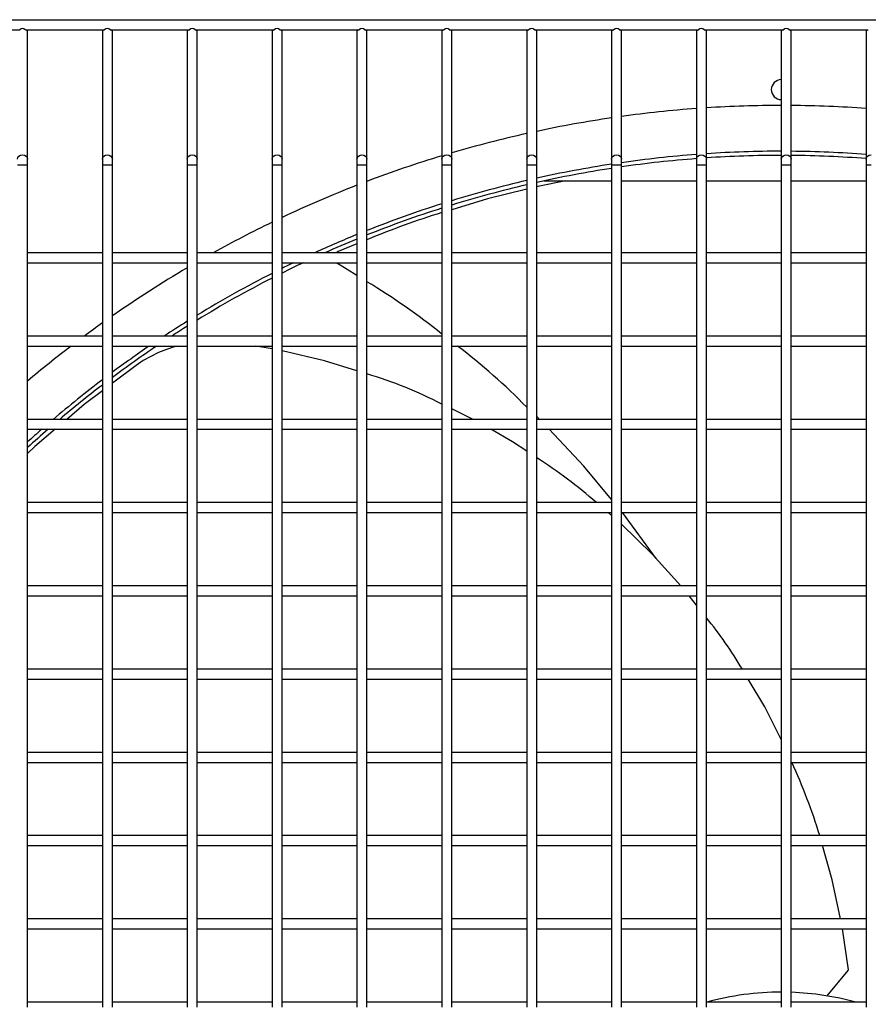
# Model space of a CAD drawing. Extents: x -90708 to 277869, y -117 to 207445.
# Tile 219 of 233: x -69135 to -68880, y 131868 to 132164. Entities that reach past the tile are written whole.
import ezdxf

# ---------------------------------------------------------------- set-up
doc = ezdxf.new("R2010")
doc.units = 0
doc.header["$MEASUREMENT"] = 0
doc.layers.add('ARQ - EQUIPO CONDENSADORA', color=40, linetype='CONTINUOUS')

msp = doc.modelspace()

# ---------------------------------------------------------------- linework, layer by layer
at = {"layer": 'ARQ - EQUIPO CONDENSADORA', "linetype": 'Continuous'}
for p, q in [((-69283.435, 132164.01), (-68598.935, 132164.01)), ((-69159.085, 132161.01), (-69135.284, 132161.01)), ((-69133.585, 132161.01), (-69109.784, 132161.01)), ((-69132.935, 132160.51), (-69132.935, 132161.01)), ((-69132.935, 132122.137), (-69132.935, 132160.51)), ((-69110.435, 132161.01), (-69110.435, 132160.51)), ((-69110.435, 132160.51), (-69110.435, 132122.137)), ((-69108.085, 132161.01), (-69084.284, 132161.01)), ((-69107.435, 132160.51), (-69107.435, 132161.01)), ((-69107.435, 132122.137), (-69107.435, 132160.51)), ((-69084.935, 132161.01), (-69084.935, 132160.51)), ((-69084.935, 132160.51), (-69084.935, 132122.137)), ((-69082.585, 132161.01), (-69058.784, 132161.01)), ((-69081.935, 132160.51), (-69081.935, 132161.01)), ((-69081.935, 132122.137), (-69081.935, 132160.51)), ((-69059.435, 132161.01), (-69059.435, 132160.51)), ((-69059.435, 132160.51), (-69059.435, 132122.137)), ((-69057.085, 132161.01), (-69033.284, 132161.01)), ((-69056.435, 132160.51), (-69056.435, 132161.01)), ((-69056.435, 132122.137), (-69056.435, 132160.51)), ((-69033.935, 132161.01), (-69033.935, 132160.51)), ((-69033.935, 132160.51), (-69033.935, 132122.137)), ((-69031.585, 132161.01), (-69007.784, 132161.01)), ((-69030.935, 132160.51), (-69030.935, 132161.01)), ((-69030.935, 132122.137), (-69030.935, 132160.51)), ((-69008.435, 132161.01), (-69008.435, 132160.51)), ((-69008.435, 132160.51), (-69008.435, 132122.137)), ((-69006.085, 132161.01), (-68982.284, 132161.01)), ((-69005.435, 132160.51), (-69005.435, 132161.01)), ((-69005.435, 132122.137), (-69005.435, 132160.51)), ((-68982.935, 132161.01), (-68982.935, 132160.51)), ((-68982.935, 132160.51), (-68982.935, 132122.137)), ((-68980.585, 132161.01), (-68956.784, 132161.01)), ((-68979.935, 132160.51), (-68979.935, 132161.01)), ((-68979.935, 132122.137), (-68979.935, 132160.51)), ((-68957.435, 132161.01), (-68957.435, 132160.51)), ((-68957.435, 132160.51), (-68957.435, 132122.137)), ((-68955.085, 132161.01), (-68931.284, 132161.01)), ((-68954.435, 132160.51), (-68954.435, 132161.01)), ((-68954.435, 132122.137), (-68954.435, 132160.51)), ((-68931.935, 132161.01), (-68931.935, 132160.51)), ((-68931.935, 132160.51), (-68931.935, 132122.137)), ((-68929.585, 132161.01), (-68905.784, 132161.01)), ((-68928.935, 132160.51), (-68928.935, 132161.01)), ((-68928.935, 132122.137), (-68928.935, 132160.51)), ((-68906.435, 132161.01), (-68906.435, 132160.51)), ((-68906.435, 132160.51), (-68906.435, 132122.137)), ((-68904.085, 132161.01), (-68880.284, 132161.01)), ((-68903.435, 132160.51), (-68903.435, 132161.01)), ((-68903.435, 132122.137), (-68903.435, 132160.51)), ((-68880.935, 132161.01), (-68880.935, 132160.51)), ((-68880.935, 132160.51), (-68880.935, 132122.137)), ((-69135.935, 132120.46), (-69134.435, 132120.46)), ((-69134.435, 132120.46), (-69132.935, 132120.46)), ((-69132.935, 132120.46), (-69132.935, 132122.137)), ((-69132.935, 132092.51), (-69132.935, 132120.46)), ((-69110.435, 132122.137), (-69110.435, 132120.46)), ((-69110.435, 132120.46), (-69110.435, 132092.511)), ((-69110.435, 132120.46), (-69108.935, 132120.46)), ((-69108.935, 132120.46), (-69107.435, 132120.46)), ((-69107.435, 132120.46), (-69107.435, 132122.137)), ((-69107.435, 132092.51), (-69107.435, 132120.46)), ((-69084.935, 132122.137), (-69084.935, 132120.46)), ((-69084.935, 132120.46), (-69084.935, 132092.511)), ((-69084.935, 132120.46), (-69083.435, 132120.46)), ((-69083.435, 132120.46), (-69081.935, 132120.46)), ((-69081.935, 132120.46), (-69081.935, 132122.137)), ((-69081.935, 132092.51), (-69081.935, 132120.46)), ((-69059.435, 132122.137), (-69059.435, 132120.46)), ((-69059.435, 132120.46), (-69059.435, 132092.511)), ((-69059.435, 132120.46), (-69057.935, 132120.46)), ((-69057.935, 132120.46), (-69056.435, 132120.46)), ((-69056.435, 132120.46), (-69056.435, 132122.137)), ((-69056.435, 132092.51), (-69056.435, 132120.46)), ((-69033.935, 132122.137), (-69033.935, 132120.46)), ((-69033.935, 132120.46), (-69033.935, 132092.511)), ((-69033.935, 132120.46), (-69032.435, 132120.46)), ((-69032.435, 132120.46), (-69030.935, 132120.46)), ((-69030.935, 132120.46), (-69030.935, 132122.137)), ((-69030.935, 132092.51), (-69030.935, 132120.46)), ((-69008.435, 132122.137), (-69008.435, 132120.46)), ((-69008.435, 132120.46), (-69008.435, 132092.511)), ((-69008.435, 132120.46), (-69006.935, 132120.46)), ((-69006.935, 132120.46), (-69005.435, 132120.46)), ((-69005.435, 132120.46), (-69005.435, 132122.137)), ((-69005.435, 132092.51), (-69005.435, 132120.46)), ((-68982.935, 132122.137), (-68982.935, 132120.46)), ((-68982.935, 132120.46), (-68982.935, 132092.511)), ((-68982.935, 132120.46), (-68981.435, 132120.46)), ((-68981.435, 132120.46), (-68979.935, 132120.46)), ((-68979.935, 132120.46), (-68979.935, 132122.137)), ((-68979.935, 132092.51), (-68979.935, 132120.46)), ((-68957.435, 132122.137), (-68957.435, 132120.46)), ((-68957.435, 132120.46), (-68957.435, 132092.511)), ((-68957.435, 132120.46), (-68955.935, 132120.46)), ((-68955.935, 132120.46), (-68954.435, 132120.46)), ((-68954.435, 132120.46), (-68954.435, 132122.137)), ((-68954.435, 132092.51), (-68954.435, 132120.46)), ((-68931.935, 132122.137), (-68931.935, 132120.46)), ((-68931.935, 132120.46), (-68931.935, 132092.511)), ((-68931.935, 132120.46), (-68930.435, 132120.46)), ((-68930.435, 132120.46), (-68928.935, 132120.46)), ((-68928.935, 132120.46), (-68928.935, 132122.137)), ((-68928.935, 132092.51), (-68928.935, 132120.46)), ((-68906.435, 132122.137), (-68906.435, 132120.46)), ((-68906.435, 132120.46), (-68906.435, 132092.511)), ((-68906.435, 132120.46), (-68904.935, 132120.46)), ((-68904.935, 132120.46), (-68903.435, 132120.46)), ((-68903.435, 132120.46), (-68903.435, 132122.137)), ((-68903.435, 132092.51), (-68903.435, 132120.46)), ((-68880.935, 132122.137), (-68880.935, 132120.46)), ((-68880.935, 132120.46), (-68880.935, 132092.511)), ((-68880.935, 132120.46), (-68879.435, 132120.46)), ((-68977.774, 132115.604), (-68957.435, 132115.604)), ((-68954.435, 132115.604), (-68931.935, 132115.604)), ((-68928.935, 132115.604), (-68906.435, 132115.604)), ((-68903.435, 132115.604), (-68880.935, 132115.604)), ((-69033.935, 132096.7), (-69039.599, 132094.405)), ((-69110.435, 132094.01), (-69132.935, 132094.01)), ((-69084.935, 132094.01), (-69107.435, 132094.01)), ((-69059.435, 132094.01), (-69081.935, 132094.01)), ((-69033.935, 132094.01), (-69056.435, 132094.01)), ((-69008.435, 132094.01), (-69030.935, 132094.01)), ((-68982.935, 132094.01), (-69005.435, 132094.01)), ((-68957.435, 132094.01), (-68979.935, 132094.01)), ((-68931.935, 132094.01), (-68954.435, 132094.01)), ((-68906.435, 132094.01), (-68928.935, 132094.01)), ((-68880.935, 132094.01), (-68903.435, 132094.01)), ((-69132.935, 132067.51), (-69132.935, 132092.51)), ((-69132.935, 132091.01), (-69110.435, 132091.01)), ((-69110.435, 132092.511), (-69110.435, 132067.511)), ((-69107.435, 132067.51), (-69107.435, 132092.51)), ((-69107.435, 132091.01), (-69084.935, 132091.01)), ((-69084.935, 132092.511), (-69084.935, 132067.511)), ((-69081.935, 132067.51), (-69081.935, 132092.51)), ((-69081.935, 132091.01), (-69059.435, 132091.01)), ((-69059.435, 132092.511), (-69059.435, 132067.511)), ((-69056.435, 132067.51), (-69056.435, 132092.51)), ((-69056.435, 132091.01), (-69033.935, 132091.01)), ((-69040.037, 132091.01), (-69039.815, 132090.843)), ((-69033.935, 132087.202), (-69039.815, 132090.843)), ((-69033.935, 132092.511), (-69033.935, 132067.511)), ((-69030.935, 132067.51), (-69030.935, 132092.51)), ((-69030.935, 132091.01), (-69008.435, 132091.01)), ((-69008.435, 132092.511), (-69008.435, 132067.511)), ((-69005.435, 132067.51), (-69005.435, 132092.51)), ((-69005.435, 132091.01), (-68982.935, 132091.01)), ((-68982.935, 132092.511), (-68982.935, 132067.511)), ((-68979.935, 132067.51), (-68979.935, 132092.51)), ((-68979.935, 132091.01), (-68957.435, 132091.01)), ((-68957.435, 132092.511), (-68957.435, 132067.511)), ((-68954.435, 132067.51), (-68954.435, 132092.51)), ((-68954.435, 132091.01), (-68931.935, 132091.01)), ((-68931.935, 132092.511), (-68931.935, 132067.511)), ((-68928.935, 132067.51), (-68928.935, 132092.51)), ((-68928.935, 132091.01), (-68906.435, 132091.01)), ((-68906.435, 132092.511), (-68906.435, 132067.511)), ((-68903.435, 132067.51), (-68903.435, 132092.51)), ((-68903.435, 132091.01), (-68880.935, 132091.01)), ((-68880.935, 132092.511), (-68880.935, 132067.511)), ((-69110.435, 132069.01), (-69132.935, 132069.01)), ((-69132.935, 132042.51), (-69132.935, 132067.51)), ((-69110.435, 132067.511), (-69110.435, 132042.511)), ((-69084.935, 132069.01), (-69107.435, 132069.01)), ((-69107.435, 132042.51), (-69107.435, 132067.51)), ((-69084.935, 132067.511), (-69084.935, 132042.511)), ((-69059.435, 132069.01), (-69081.935, 132069.01)), ((-69081.935, 132042.51), (-69081.935, 132067.51)), ((-69059.435, 132067.511), (-69059.435, 132042.511)), ((-69033.935, 132069.01), (-69056.435, 132069.01)), ((-69056.435, 132042.51), (-69056.435, 132067.51)), ((-69033.935, 132067.511), (-69033.935, 132042.511)), ((-69008.435, 132069.01), (-69030.935, 132069.01)), ((-69030.935, 132042.51), (-69030.935, 132067.51)), ((-69008.435, 132067.511), (-69008.435, 132042.511)), ((-68982.935, 132069.01), (-69005.435, 132069.01)), ((-69005.435, 132042.51), (-69005.435, 132067.51)), ((-68982.935, 132067.511), (-68982.935, 132042.511)), ((-68957.435, 132069.01), (-68979.935, 132069.01)), ((-68979.935, 132042.51), (-68979.935, 132067.51)), ((-68957.435, 132067.511), (-68957.435, 132042.511)), ((-68931.935, 132069.01), (-68954.435, 132069.01)), ((-68954.435, 132042.51), (-68954.435, 132067.51)), ((-68931.935, 132067.511), (-68931.935, 132042.511)), ((-68906.435, 132069.01), (-68928.935, 132069.01)), ((-68928.935, 132042.51), (-68928.935, 132067.51)), ((-68906.435, 132067.511), (-68906.435, 132042.511)), ((-68880.935, 132069.01), (-68903.435, 132069.01)), ((-68903.435, 132042.51), (-68903.435, 132067.51)), ((-68880.935, 132067.511), (-68880.935, 132042.511)), ((-69132.935, 132066.01), (-69110.435, 132066.01)), ((-69107.435, 132066.01), (-69084.935, 132066.01)), ((-69081.935, 132066.01), (-69059.435, 132066.01)), ((-69059.435, 132065.222), (-69064.357, 132066.01)), ((-69056.435, 132066.01), (-69033.935, 132066.01)), ((-69030.935, 132066.01), (-69008.435, 132066.01)), ((-69005.435, 132066.01), (-68982.935, 132066.01)), ((-68979.935, 132066.01), (-68957.435, 132066.01)), ((-68954.435, 132066.01), (-68931.935, 132066.01)), ((-68928.935, 132066.01), (-68906.435, 132066.01)), ((-68903.435, 132066.01), (-68880.935, 132066.01)), ((-69100.331, 132060.192), (-69107.435, 132054.833)), ((-68999.011, 132044.01), (-69005.435, 132047.113)), ((-69110.435, 132044.01), (-69132.935, 132044.01)), ((-69084.935, 132044.01), (-69107.435, 132044.01)), ((-69059.435, 132044.01), (-69081.935, 132044.01)), ((-69033.935, 132044.01), (-69056.435, 132044.01)), ((-69008.435, 132044.01), (-69030.935, 132044.01)), ((-68982.935, 132044.01), (-69005.435, 132044.01)), ((-68979.072, 132044.01), (-68979.935, 132044.827)), ((-68957.435, 132044.01), (-68979.935, 132044.01)), ((-68931.935, 132044.01), (-68954.435, 132044.01)), ((-68906.435, 132044.01), (-68928.935, 132044.01)), ((-68880.935, 132044.01), (-68903.435, 132044.01)), ((-69132.935, 132017.51), (-69132.935, 132042.51)), ((-69132.935, 132041.01), (-69110.435, 132041.01)), ((-69110.435, 132042.511), (-69110.435, 132017.511)), ((-69107.435, 132017.51), (-69107.435, 132042.51)), ((-69107.435, 132041.01), (-69084.935, 132041.01)), ((-69084.935, 132042.511), (-69084.935, 132017.511)), ((-69081.935, 132017.51), (-69081.935, 132042.51)), ((-69081.935, 132041.01), (-69059.435, 132041.01)), ((-69059.435, 132042.511), (-69059.435, 132017.511)), ((-69056.435, 132017.51), (-69056.435, 132042.51)), ((-69056.435, 132041.01), (-69033.935, 132041.01)), ((-69033.935, 132042.511), (-69033.935, 132017.511)), ((-69030.935, 132017.51), (-69030.935, 132042.51)), ((-69030.935, 132041.01), (-69008.435, 132041.01)), ((-69008.435, 132042.511), (-69008.435, 132017.511)), ((-69005.435, 132017.51), (-69005.435, 132042.51)), ((-69005.435, 132041.01), (-68982.935, 132041.01)), ((-68982.935, 132042.511), (-68982.935, 132017.511)), ((-68979.935, 132017.51), (-68979.935, 132042.51)), ((-68979.935, 132041.01), (-68957.435, 132041.01)), ((-68957.435, 132042.511), (-68957.435, 132017.511)), ((-68954.435, 132017.51), (-68954.435, 132042.51)), ((-68954.435, 132041.01), (-68931.935, 132041.01)), ((-68931.935, 132042.511), (-68931.935, 132017.511)), ((-68928.935, 132017.51), (-68928.935, 132042.51)), ((-68928.935, 132041.01), (-68906.435, 132041.01)), ((-68906.435, 132042.511), (-68906.435, 132017.511)), ((-68903.435, 132017.51), (-68903.435, 132042.51)), ((-68903.435, 132041.01), (-68880.935, 132041.01)), ((-68880.935, 132042.511), (-68880.935, 132017.511)), ((-69110.435, 132019.01), (-69132.935, 132019.01)), ((-69132.935, 131992.51), (-69132.935, 132017.51)), ((-69110.435, 132017.511), (-69110.435, 131992.511)), ((-69084.935, 132019.01), (-69107.435, 132019.01)), ((-69107.435, 131992.51), (-69107.435, 132017.51)), ((-69084.935, 132017.511), (-69084.935, 131992.511)), ((-69059.435, 132019.01), (-69081.935, 132019.01)), ((-69081.935, 131992.51), (-69081.935, 132017.51)), ((-69059.435, 132017.511), (-69059.435, 131992.511)), ((-69033.935, 132019.01), (-69056.435, 132019.01)), ((-69056.435, 131992.51), (-69056.435, 132017.51)), ((-69033.935, 132017.511), (-69033.935, 131992.511)), ((-69008.435, 132019.01), (-69030.935, 132019.01)), ((-69030.935, 131992.51), (-69030.935, 132017.51)), ((-69008.435, 132017.511), (-69008.435, 131992.511)), ((-68982.935, 132019.01), (-69005.435, 132019.01)), ((-69005.435, 131992.51), (-69005.435, 132017.51)), ((-68982.935, 132017.511), (-68982.935, 131992.511)), ((-68957.435, 132019.01), (-68979.935, 132019.01)), ((-68979.935, 131992.51), (-68979.935, 132017.51)), ((-68957.435, 132017.511), (-68957.435, 131992.511)), ((-68931.935, 132019.01), (-68954.435, 132019.01)), ((-68954.435, 131992.51), (-68954.435, 132017.51)), ((-68931.935, 132017.511), (-68931.935, 131992.511)), ((-68906.435, 132019.01), (-68928.935, 132019.01)), ((-68928.935, 131992.51), (-68928.935, 132017.51)), ((-68906.435, 132017.511), (-68906.435, 131992.511)), ((-68880.935, 132019.01), (-68903.435, 132019.01)), ((-68903.435, 131992.51), (-68903.435, 132017.51)), ((-68880.935, 132017.511), (-68880.935, 131992.511)), ((-69132.935, 132016.01), (-69110.435, 132016.01)), ((-69107.435, 132016.01), (-69084.935, 132016.01)), ((-69081.935, 132016.01), (-69059.435, 132016.01)), ((-69056.435, 132016.01), (-69033.935, 132016.01)), ((-69030.935, 132016.01), (-69008.435, 132016.01)), ((-69005.435, 132016.01), (-68982.935, 132016.01)), ((-68979.935, 132016.01), (-68957.435, 132016.01)), ((-68957.435, 132015.115), (-68958.483, 132016.01)), ((-68954.435, 132016.01), (-68931.935, 132016.01)), ((-68944.003, 132002.213), (-68954.173, 132016.01)), ((-68928.935, 132016.01), (-68906.435, 132016.01)), ((-68903.435, 132016.01), (-68880.935, 132016.01)), ((-69110.435, 131994.01), (-69132.935, 131994.01)), ((-69084.935, 131994.01), (-69107.435, 131994.01)), ((-69059.435, 131994.01), (-69081.935, 131994.01)), ((-69033.935, 131994.01), (-69056.435, 131994.01)), ((-69008.435, 131994.01), (-69030.935, 131994.01)), ((-68982.935, 131994.01), (-69005.435, 131994.01)), ((-68957.435, 131994.01), (-68979.935, 131994.01)), ((-68931.935, 131994.01), (-68954.435, 131994.01)), ((-68906.435, 131994.01), (-68928.935, 131994.01)), ((-68880.935, 131994.01), (-68903.435, 131994.01)), ((-69132.935, 131967.51), (-69132.935, 131992.51)), ((-69132.935, 131991.01), (-69110.435, 131991.01)), ((-69110.435, 131992.511), (-69110.435, 131967.511)), ((-69107.435, 131967.51), (-69107.435, 131992.51)), ((-69107.435, 131991.01), (-69084.935, 131991.01)), ((-69084.935, 131992.511), (-69084.935, 131967.511)), ((-69081.935, 131967.51), (-69081.935, 131992.51)), ((-69081.935, 131991.01), (-69059.435, 131991.01)), ((-69059.435, 131992.511), (-69059.435, 131967.511)), ((-69056.435, 131967.51), (-69056.435, 131992.51)), ((-69056.435, 131991.01), (-69033.935, 131991.01)), ((-69033.935, 131992.511), (-69033.935, 131967.511)), ((-69030.935, 131967.51), (-69030.935, 131992.51)), ((-69030.935, 131991.01), (-69008.435, 131991.01)), ((-69008.435, 131992.511), (-69008.435, 131967.511)), ((-69005.435, 131967.51), (-69005.435, 131992.51)), ((-69005.435, 131991.01), (-68982.935, 131991.01)), ((-68982.935, 131992.511), (-68982.935, 131967.511)), ((-68979.935, 131967.51), (-68979.935, 131992.51)), ((-68979.935, 131991.01), (-68957.435, 131991.01)), ((-68957.435, 131992.511), (-68957.435, 131967.511)), ((-68954.435, 131967.51), (-68954.435, 131992.51)), ((-68954.435, 131991.01), (-68931.935, 131991.01)), ((-68931.935, 131988.251), (-68934.11, 131991.01)), ((-68931.935, 131992.511), (-68931.935, 131967.511)), ((-68928.935, 131967.51), (-68928.935, 131992.51)), ((-68928.935, 131991.01), (-68906.435, 131991.01)), ((-68906.435, 131992.511), (-68906.435, 131967.511)), ((-68903.435, 131967.51), (-68903.435, 131992.51)), ((-68903.435, 131991.01), (-68880.935, 131991.01)), ((-68880.935, 131992.511), (-68880.935, 131967.511)), ((-69110.435, 131969.01), (-69132.935, 131969.01)), ((-69132.935, 131942.51), (-69132.935, 131967.51)), ((-69110.435, 131967.511), (-69110.435, 131942.511)), ((-69084.935, 131969.01), (-69107.435, 131969.01)), ((-69107.435, 131942.51), (-69107.435, 131967.51)), ((-69084.935, 131967.511), (-69084.935, 131942.511)), ((-69059.435, 131969.01), (-69081.935, 131969.01)), ((-69081.935, 131942.51), (-69081.935, 131967.51)), ((-69059.435, 131967.511), (-69059.435, 131942.511)), ((-69033.935, 131969.01), (-69056.435, 131969.01)), ((-69056.435, 131942.51), (-69056.435, 131967.51)), ((-69033.935, 131967.511), (-69033.935, 131942.511)), ((-69008.435, 131969.01), (-69030.935, 131969.01)), ((-69030.935, 131942.51), (-69030.935, 131967.51)), ((-69008.435, 131967.511), (-69008.435, 131942.511)), ((-68982.935, 131969.01), (-69005.435, 131969.01)), ((-69005.435, 131942.51), (-69005.435, 131967.51)), ((-68982.935, 131967.511), (-68982.935, 131942.511)), ((-68957.435, 131969.01), (-68979.935, 131969.01)), ((-68979.935, 131942.51), (-68979.935, 131967.51)), ((-68957.435, 131967.511), (-68957.435, 131942.511)), ((-68931.935, 131969.01), (-68954.435, 131969.01)), ((-68954.435, 131942.51), (-68954.435, 131967.51)), ((-68931.935, 131967.511), (-68931.935, 131942.511)), ((-68906.435, 131969.01), (-68928.935, 131969.01)), ((-68928.935, 131942.51), (-68928.935, 131967.51)), ((-68906.435, 131967.511), (-68906.435, 131942.511)), ((-68880.935, 131969.01), (-68903.435, 131969.01)), ((-68903.435, 131942.51), (-68903.435, 131967.51)), ((-68880.935, 131967.511), (-68880.935, 131942.511)), ((-69132.935, 131966.01), (-69110.435, 131966.01)), ((-69107.435, 131966.01), (-69084.935, 131966.01)), ((-69081.935, 131966.01), (-69059.435, 131966.01)), ((-69056.435, 131966.01), (-69033.935, 131966.01)), ((-69030.935, 131966.01), (-69008.435, 131966.01)), ((-69005.435, 131966.01), (-68982.935, 131966.01)), ((-68979.935, 131966.01), (-68957.435, 131966.01)), ((-68954.435, 131966.01), (-68931.935, 131966.01)), ((-68928.935, 131966.01), (-68906.435, 131966.01)), ((-68903.435, 131966.01), (-68880.935, 131966.01)), ((-69110.435, 131944.01), (-69132.935, 131944.01)), ((-69084.935, 131944.01), (-69107.435, 131944.01)), ((-69059.435, 131944.01), (-69081.935, 131944.01)), ((-69033.935, 131944.01), (-69056.435, 131944.01)), ((-69008.435, 131944.01), (-69030.935, 131944.01)), ((-68982.935, 131944.01), (-69005.435, 131944.01)), ((-68957.435, 131944.01), (-68979.935, 131944.01)), ((-68931.935, 131944.01), (-68954.435, 131944.01)), ((-68906.435, 131944.01), (-68928.935, 131944.01)), ((-68880.935, 131944.01), (-68903.435, 131944.01)), ((-69132.935, 131917.51), (-69132.935, 131942.51)), ((-69132.935, 131941.01), (-69110.435, 131941.01)), ((-69110.435, 131942.511), (-69110.435, 131917.511)), ((-69107.435, 131917.51), (-69107.435, 131942.51)), ((-69107.435, 131941.01), (-69084.935, 131941.01)), ((-69084.935, 131942.511), (-69084.935, 131917.511)), ((-69081.935, 131917.51), (-69081.935, 131942.51)), ((-69081.935, 131941.01), (-69059.435, 131941.01)), ((-69059.435, 131942.511), (-69059.435, 131917.511)), ((-69056.435, 131917.51), (-69056.435, 131942.51)), ((-69056.435, 131941.01), (-69033.935, 131941.01)), ((-69033.935, 131942.511), (-69033.935, 131917.511)), ((-69030.935, 131917.51), (-69030.935, 131942.51)), ((-69030.935, 131941.01), (-69008.435, 131941.01)), ((-69008.435, 131942.511), (-69008.435, 131917.511)), ((-69005.435, 131917.51), (-69005.435, 131942.51)), ((-69005.435, 131941.01), (-68982.935, 131941.01)), ((-68982.935, 131942.511), (-68982.935, 131917.511)), ((-68979.935, 131917.51), (-68979.935, 131942.51)), ((-68979.935, 131941.01), (-68957.435, 131941.01)), ((-68957.435, 131942.511), (-68957.435, 131917.511)), ((-68954.435, 131917.51), (-68954.435, 131942.51)), ((-68954.435, 131941.01), (-68931.935, 131941.01)), ((-68931.935, 131942.511), (-68931.935, 131917.511)), ((-68928.935, 131917.51), (-68928.935, 131942.51)), ((-68928.935, 131941.01), (-68906.435, 131941.01)), ((-68906.435, 131942.511), (-68906.435, 131917.511)), ((-68903.435, 131917.51), (-68903.435, 131942.51)), ((-68903.435, 131941.01), (-68880.935, 131941.01)), ((-68880.935, 131942.511), (-68880.935, 131917.511)), ((-69110.435, 131919.01), (-69132.935, 131919.01)), ((-69132.935, 131892.51), (-69132.935, 131917.51)), ((-69110.435, 131917.511), (-69110.435, 131892.511)), ((-69084.935, 131919.01), (-69107.435, 131919.01)), ((-69107.435, 131892.51), (-69107.435, 131917.51)), ((-69084.935, 131917.511), (-69084.935, 131892.511)), ((-69059.435, 131919.01), (-69081.935, 131919.01)), ((-69081.935, 131892.51), (-69081.935, 131917.51)), ((-69059.435, 131917.511), (-69059.435, 131892.511)), ((-69033.935, 131919.01), (-69056.435, 131919.01)), ((-69056.435, 131892.51), (-69056.435, 131917.51)), ((-69033.935, 131917.511), (-69033.935, 131892.511)), ((-69008.435, 131919.01), (-69030.935, 131919.01)), ((-69030.935, 131892.51), (-69030.935, 131917.51)), ((-69008.435, 131917.511), (-69008.435, 131892.511)), ((-68982.935, 131919.01), (-69005.435, 131919.01)), ((-69005.435, 131892.51), (-69005.435, 131917.51)), ((-68982.935, 131917.511), (-68982.935, 131892.511)), ((-68957.435, 131919.01), (-68979.935, 131919.01)), ((-68979.935, 131892.51), (-68979.935, 131917.51)), ((-68957.435, 131917.511), (-68957.435, 131892.511)), ((-68931.935, 131919.01), (-68954.435, 131919.01)), ((-68954.435, 131892.51), (-68954.435, 131917.51)), ((-68931.935, 131917.511), (-68931.935, 131892.511)), ((-68906.435, 131919.01), (-68928.935, 131919.01)), ((-68928.935, 131892.51), (-68928.935, 131917.51)), ((-68906.435, 131917.511), (-68906.435, 131892.511)), ((-68880.935, 131919.01), (-68903.435, 131919.01)), ((-68903.435, 131892.51), (-68903.435, 131917.51)), ((-68880.935, 131917.511), (-68880.935, 131892.511)), ((-69132.935, 131916.01), (-69110.435, 131916.01)), ((-69107.435, 131916.01), (-69084.935, 131916.01)), ((-69081.935, 131916.01), (-69059.435, 131916.01)), ((-69056.435, 131916.01), (-69033.935, 131916.01)), ((-69030.935, 131916.01), (-69008.435, 131916.01)), ((-69005.435, 131916.01), (-68982.935, 131916.01)), ((-68979.935, 131916.01), (-68957.435, 131916.01)), ((-68954.435, 131916.01), (-68931.935, 131916.01)), ((-68928.935, 131916.01), (-68906.435, 131916.01)), ((-68903.435, 131916.01), (-68880.935, 131916.01)), ((-69110.435, 131894.01), (-69132.935, 131894.01)), ((-69084.935, 131894.01), (-69107.435, 131894.01)), ((-69059.435, 131894.01), (-69081.935, 131894.01)), ((-69033.935, 131894.01), (-69056.435, 131894.01)), ((-69008.435, 131894.01), (-69030.935, 131894.01)), ((-68982.935, 131894.01), (-69005.435, 131894.01)), ((-68957.435, 131894.01), (-68979.935, 131894.01)), ((-68931.935, 131894.01), (-68954.435, 131894.01)), ((-68906.435, 131894.01), (-68928.935, 131894.01)), ((-68880.935, 131894.01), (-68903.435, 131894.01)), ((-69132.935, 131867.51), (-69132.935, 131892.51)), ((-69132.935, 131891.01), (-69110.435, 131891.01)), ((-69110.435, 131892.511), (-69110.435, 131867.511)), ((-69107.435, 131867.51), (-69107.435, 131892.51)), ((-69107.435, 131891.01), (-69084.935, 131891.01)), ((-69084.935, 131892.511), (-69084.935, 131867.511)), ((-69081.935, 131867.51), (-69081.935, 131892.51)), ((-69081.935, 131891.01), (-69059.435, 131891.01)), ((-69059.435, 131892.511), (-69059.435, 131867.511)), ((-69056.435, 131867.51), (-69056.435, 131892.51)), ((-69056.435, 131891.01), (-69033.935, 131891.01)), ((-69033.935, 131892.511), (-69033.935, 131867.511)), ((-69030.935, 131867.51), (-69030.935, 131892.51)), ((-69030.935, 131891.01), (-69008.435, 131891.01)), ((-69008.435, 131892.511), (-69008.435, 131867.511)), ((-69005.435, 131867.51), (-69005.435, 131892.51)), ((-69005.435, 131891.01), (-68982.935, 131891.01)), ((-68982.935, 131892.511), (-68982.935, 131867.511)), ((-68979.935, 131867.51), (-68979.935, 131892.51)), ((-68979.935, 131891.01), (-68957.435, 131891.01)), ((-68957.435, 131892.511), (-68957.435, 131867.511)), ((-68954.435, 131867.51), (-68954.435, 131892.51)), ((-68954.435, 131891.01), (-68931.935, 131891.01)), ((-68931.935, 131892.511), (-68931.935, 131867.511)), ((-68928.935, 131867.51), (-68928.935, 131892.51)), ((-68928.935, 131891.01), (-68906.435, 131891.01)), ((-68906.435, 131892.511), (-68906.435, 131867.511)), ((-68903.435, 131867.51), (-68903.435, 131892.51)), ((-68903.435, 131891.01), (-68880.935, 131891.01)), ((-68886.283, 131878.761), (-68888.088, 131891.01)), ((-68880.935, 131892.511), (-68880.935, 131867.511)), ((-68892.608, 131870.877), (-68886.362, 131878.491)), ((-69110.435, 131869.01), (-69132.935, 131869.01)), ((-69084.935, 131869.01), (-69107.435, 131869.01)), ((-69059.435, 131869.01), (-69081.935, 131869.01)), ((-69033.935, 131869.01), (-69056.435, 131869.01)), ((-69008.435, 131869.01), (-69030.935, 131869.01)), ((-68982.935, 131869.01), (-69005.435, 131869.01)), ((-68957.435, 131869.01), (-68979.935, 131869.01)), ((-68931.935, 131869.01), (-68954.435, 131869.01)), ((-68906.435, 131869.01), (-68928.935, 131869.01)), ((-68880.935, 131869.01), (-68903.435, 131869.01))]:
    msp.add_line(p, q, dxfattribs=at)
at = {"layer": 'ARQ - EQUIPO CONDENSADORA', "linetype": 'Continuous', "flags": 128}
for points in [[(-69135.935, 132122.137), (-69135.821, 132122.619), (-69135.495, 132123.027), (-69135.009, 132123.3), (-69134.435, 132123.395)], [(-69134.435, 132123.395), (-69133.861, 132123.3), (-69133.374, 132123.027), (-69133.049, 132122.619), (-69132.935, 132122.137)], [(-69110.435, 132122.137), (-69110.321, 132122.619), (-69109.995, 132123.027), (-69109.509, 132123.3), (-69108.935, 132123.395)], [(-69108.935, 132123.395), (-69108.361, 132123.3), (-69107.874, 132123.027), (-69107.549, 132122.619), (-69107.435, 132122.137)], [(-69084.935, 132122.137), (-69084.821, 132122.619), (-69084.495, 132123.027), (-69084.009, 132123.3), (-69083.435, 132123.395)], [(-69083.435, 132123.395), (-69082.861, 132123.3), (-69082.374, 132123.027), (-69082.049, 132122.619), (-69081.935, 132122.137)], [(-69059.435, 132122.137), (-69059.321, 132122.619), (-69058.995, 132123.027), (-69058.509, 132123.3), (-69057.935, 132123.395)], [(-69057.935, 132123.395), (-69057.361, 132123.3), (-69056.874, 132123.027), (-69056.549, 132122.619), (-69056.435, 132122.137)], [(-69033.935, 132122.137), (-69033.821, 132122.619), (-69033.495, 132123.027), (-69033.009, 132123.3), (-69032.435, 132123.395)], [(-69032.435, 132123.395), (-69031.861, 132123.3), (-69031.374, 132123.027), (-69031.049, 132122.619), (-69030.935, 132122.137)], [(-69008.435, 132122.137), (-69008.321, 132122.619), (-69007.995, 132123.027), (-69007.509, 132123.3), (-69006.935, 132123.395)], [(-69006.935, 132123.395), (-69006.361, 132123.3), (-69005.874, 132123.027), (-69005.549, 132122.619), (-69005.435, 132122.137)], [(-68982.935, 132122.137), (-68982.821, 132122.619), (-68982.495, 132123.027), (-68982.009, 132123.3), (-68981.435, 132123.395)], [(-68981.435, 132123.395), (-68980.861, 132123.3), (-68980.374, 132123.027), (-68980.049, 132122.619), (-68979.935, 132122.137)], [(-68957.435, 132122.137), (-68957.321, 132122.619), (-68956.995, 132123.027), (-68956.509, 132123.3), (-68955.935, 132123.395)], [(-68955.935, 132123.395), (-68955.361, 132123.3), (-68954.874, 132123.027), (-68954.549, 132122.619), (-68954.435, 132122.137)], [(-68931.935, 132122.137), (-68931.821, 132122.619), (-68931.495, 132123.027), (-68931.009, 132123.3), (-68930.435, 132123.395)], [(-68930.435, 132123.395), (-68929.861, 132123.3), (-68929.374, 132123.027), (-68929.049, 132122.619), (-68928.935, 132122.137)], [(-68906.435, 132122.137), (-68906.321, 132122.619), (-68905.995, 132123.027), (-68905.509, 132123.3), (-68904.935, 132123.395)], [(-68904.935, 132123.395), (-68904.361, 132123.3), (-68903.874, 132123.027), (-68903.549, 132122.619), (-68903.435, 132122.137)], [(-68880.935, 132122.137), (-68880.821, 132122.619), (-68880.495, 132123.027), (-68880.009, 132123.3), (-68879.435, 132123.395)], [(-68971.168, 132115.604), (-68979.624, 132113.916), (-68979.935, 132113.838)], [(-68982.935, 132113.094), (-68994.676, 132110.179), (-69005.435, 132106.965)], [(-69039.599, 132094.405), (-69040.148, 132094.051), (-69040.18, 132094.01)], [(-69033.935, 132058.58), (-69043.67, 132061.603), (-69056.435, 132064.551)], [(-69110.435, 132052.57), (-69115.861, 132048.477), (-69121.116, 132044.01)], [(-69124.646, 132041.01), (-69130.72, 132035.848), (-69132.935, 132033.73)], [(-68982.935, 132034.442), (-68987.243, 132037.283), (-68993.753, 132041.01)], [(-68957.435, 132019.933), (-68965.752, 132029.927), (-68976.153, 132041.01)], [(-68936.597, 131994.01), (-68945.223, 132003.564), (-68954.435, 132012.499)], [(-68906.435, 131947.903), (-68911.412, 131957.696), (-68916.355, 131966.01)], [(-68888.644, 131894.01), (-68891.157, 131905.779), (-68894.035, 131916.01)]]:
    msp.add_lwpolyline(points, dxfattribs=at)
at = {"layer": 'ARQ - EQUIPO CONDENSADORA', "linetype": 'Continuous'}
for centre, radius, start, end in [((-69134.435, 132160.02), 1.305, 49.37511, 130.62489), ((-69133.559, 132160.466), 0.625, 4.07139, 60.5065), ((-69109.811, 132160.466), 0.625, 119.4935, 175.9286), ((-69108.935, 132160.02), 1.305, 49.37511, 130.62489), ((-69108.059, 132160.466), 0.625, 4.0714, 60.5065), ((-69084.311, 132160.466), 0.625, 119.4935, 175.92861), ((-69083.435, 132160.02), 1.305, 49.37511, 130.62489), ((-69082.559, 132160.466), 0.625, 4.07139, 60.5065), ((-69058.811, 132160.466), 0.625, 119.4935, 175.9286), ((-69057.935, 132160.02), 1.305, 49.37511, 130.62489), ((-69057.059, 132160.466), 0.625, 4.07139, 60.5065), ((-69033.311, 132160.466), 0.625, 119.4935, 175.9286), ((-69032.435, 132160.02), 1.305, 49.37511, 130.62489), ((-69031.559, 132160.466), 0.625, 4.07139, 60.5065), ((-69007.811, 132160.466), 0.625, 119.4935, 175.92861), ((-69006.935, 132160.02), 1.305, 49.37511, 130.62489), ((-69006.059, 132160.466), 0.625, 4.07139, 60.5065), ((-68982.311, 132160.466), 0.625, 119.4935, 175.92861), ((-68981.435, 132160.02), 1.305, 49.37511, 130.62489), ((-68980.559, 132160.466), 0.625, 4.07139, 60.5065), ((-68956.811, 132160.466), 0.625, 119.4935, 175.92861), ((-68955.935, 132160.02), 1.305, 49.37511, 130.62489), ((-68955.059, 132160.466), 0.625, 4.07139, 60.5065), ((-68931.311, 132160.466), 0.625, 119.4935, 175.92861), ((-68930.435, 132160.02), 1.305, 49.37511, 130.62489), ((-68929.559, 132160.466), 0.625, 4.07139, 60.5065), ((-68905.811, 132160.466), 0.625, 119.4935, 175.92861), ((-68904.935, 132160.02), 1.305, 49.37511, 130.62489), ((-68904.059, 132160.466), 0.625, 4.07139, 60.5065), ((-68880.311, 132160.466), 0.625, 119.4935, 175.92861), ((-68906.434, 132143.009), 3, 90.0191, 269.9809), ((-68906.434, 132143.009), 3, 0, 1.47941), ((-68906.434, 132143.009), 3, 358.52059, 0), ((-68906.434, 131787.009), 351.25, 90.00016, 93.67287), ((-68906.434, 131787.009), 351.25, 85.83695, 89.5108), ((-68906.434, 131787.009), 351.25, 94.16338, 97.85448), ((-68906.434, 131787.009), 351.25, 98.34878, 102.07873), ((-68906.434, 131787.009), 351.25, 102.57964, 106.37085), ((-68906.434, 131787.009), 337.5, 94.33331, 98.17663), ((-68906.434, 131787.009), 337.5, 90, 93.82272), ((-68906.434, 131787.009), 337.5, 85.66703, 89.49087), ((-68906.434, 131787.009), 351.25, 106.88156, 110.75982), ((-68906.434, 131787.009), 337.5, 98.69149, 102.57872), ((-68906.434, 131787.009), 336.25, 94.34945, 98.20723), ((-68906.434, 131787.009), 336.25, 90, 93.83696), ((-68906.434, 131787.009), 336.25, 85.65089, 89.48897), ((-68906.434, 131787.009), 336.25, 98.72406, 102.62625), ((-68906.434, 131787.009), 337.5, 103.10108, 107.0578), ((-68906.434, 131787.009), 336.25, 103.15065, 107.12317), ((-68906.434, 131787.009), 351.25, 111.28407, 115.28043), ((-68906.434, 131787.009), 337.5, 107.5913, 111.64729), ((-68906.434, 131787.009), 336.25, 107.65885, 111.73185), ((-68940.553, 131883.602), 232.593, 106.96875, 112.86652), ((-68906.434, 131787.009), 351.25, 115.82284, 119.0703), ((-68906.434, 131787.009), 337.5, 112.19628, 114.54537), ((-68906.434, 131787.009), 336.25, 112.28322, 114.07474), ((-68906.434, 131787.009), 337.5, 115.744, 116.38799), ((-68906.434, 131787.009), 336.25, 115.29871, 116.49371), ((-68906.434, 131787.009), 351.25, 120.5432, 124.90691), ((-68906.434, 131787.009), 337.5, 116.95794, 121.33245), ((-68906.434, 131787.009), 336.25, 117.06632, 121.46221), ((-69137.68, 131908.541), 206.528, 51.25902, 58.87837), ((-68906.434, 131787.009), 337.5, 121.93061, 123.32596), ((-68906.434, 131787.009), 351.25, 125.50583, 126.59689), ((-68906.434, 131787.009), 336.25, 122.06344, 123.00062), ((-68906.434, 131787.009), 351.25, 127.40997, 130.15388), ((-68906.434, 131787.009), 337.5, 124.24187, 126.55246), ((-68906.434, 131787.009), 336.25, 123.92768, 126.71053), ((-69078.482, 132029.551), 37.633, 104.34881, 125.49119), ((-69118.825, 131914.715), 190.109, 44.37322, 52.73425), ((-68906.434, 131787.009), 337.5, 127.18909, 130.40476), ((-69068.397, 131932.495), 130.64, 62.67842, 73.33621), ((-68906.434, 131787.009), 336.25, 127.35087, 130.15389), ((-68906.434, 131787.009), 337.5, 131.18428, 132.15311), ((-68906.434, 131787.009), 336.25, 130.94025, 132.34622), ((-69058.512, 131908.986), 146.359, 48.74137, 57.52875), ((-69033.272, 131899.972), 134.246, 30.94849, 38.99444), ((-69066.08, 131866.337), 179.12, 17.10152, 24.63828), ((-68886.641, 131878.72), 0.361, 320.63852, 6.52521), ((-68906.434, 131787.009), 85, 90.00067, 105.26517), ((-68906.434, 131787.009), 85, 74.73483, 87.97805)]:
    msp.add_arc(centre, radius, start, end, dxfattribs=at)

doc.saveas('drawing.dxf')
